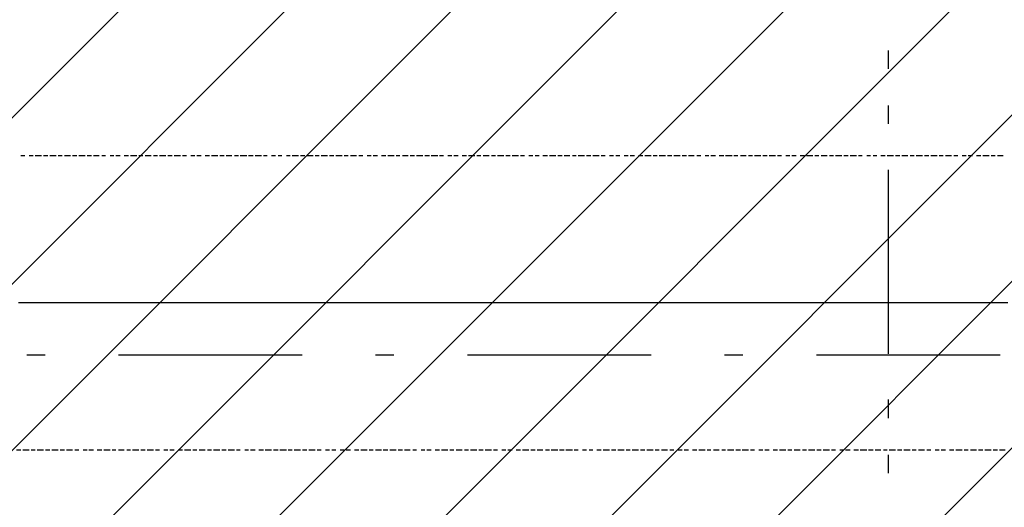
# Model space of a CAD drawing. Extents: x 997 to 109698, y 921 to 94021.
# Tile 71 of 256: x 27324 to 29335, y 7753 to 8747. Entities that reach past the tile are written whole.
import ezdxf

# ---------------------------------------------------------------- set-up
doc = ezdxf.new("R2010")
doc.units = 0
doc.header["$MEASUREMENT"] = 0
for name, color, linetype in [('12', 7, 'CONTINUOUS'), ('28', 7, 'CONTINUOUS'), ('40', 7, 'CONTINUOUS')]:
    doc.layers.add(name, color=color, linetype=linetype)

msp = doc.modelspace()

# ---------------------------------------------------------------- linework, layer by layer
at = {"layer": '12', "color": 5}
for p, q in [((27334.601607, 8469.953237), (27326.601607, 8469.953237)), ((27351.601607, 8469.953237), (27343.601607, 8469.953237)), ((27368.601607, 8469.953237), (27355.601607, 8469.953237)), ((27381.601607, 8469.953237), (27372.601607, 8469.953237)), ((27398.601607, 8469.953237), (27385.601607, 8469.953237)), ((27410.601607, 8469.953237), (27402.601607, 8469.953237)), ((27427.601607, 8469.953237), (27415.601607, 8469.953237)), ((27440.601607, 8469.953237), (27431.601607, 8469.953237)), ((27457.601607, 8469.953237), (27444.601607, 8469.953237)), ((27470.601607, 8469.953237), (27461.601607, 8469.953237)), ((27486.601607, 8469.953237), (27474.601607, 8469.953237)), ((27499.601607, 8469.953237), (27491.601607, 8469.953237)), ((27516.601607, 8469.953237), (27508.601607, 8469.953237)), ((27529.601607, 8469.953237), (27520.601607, 8469.953237)), ((27546.601607, 8469.953237), (27537.601607, 8469.953237)), ((27563.601607, 8469.953237), (27550.601607, 8469.953237)), ((27575.601607, 8469.953237), (27567.601607, 8469.953237)), ((27592.601607, 8469.953237), (27580.601607, 8469.953237)), ((27605.601607, 8469.953237), (27597.601607, 8469.953237)), ((27622.601607, 8469.953237), (27609.601607, 8469.953237)), ((27635.601607, 8469.953237), (27626.601607, 8469.953237)), ((27652.601607, 8469.953237), (27639.601607, 8469.953237)), ((27664.601607, 8469.953237), (27656.601607, 8469.953237)), ((27681.601607, 8469.953237), (27673.601607, 8469.953237)), ((27694.601607, 8469.953237), (27685.601607, 8469.953237)), ((27711.601607, 8469.953237), (27702.601607, 8469.953237)), ((27728.601607, 8469.953237), (27715.601607, 8469.953237)), ((27741.601607, 8469.953237), (27732.601607, 8469.953237)), ((27757.601607, 8469.953237), (27745.601607, 8469.953237)), ((27770.601607, 8469.953237), (27762.601607, 8469.953237)), ((27787.601607, 8469.953237), (27774.601607, 8469.953237)), ((27800.601607, 8469.953237), (27791.601607, 8469.953237)), ((27817.601607, 8469.953237), (27804.601607, 8469.953237)), ((27829.601607, 8469.953237), (27821.601607, 8469.953237)), ((27846.601607, 8469.953237), (27838.601607, 8469.953237)), ((27859.601607, 8469.953237), (27851.601607, 8469.953237)), ((27876.601607, 8469.953237), (27868.601607, 8469.953237)), ((27893.601607, 8469.953237), (27880.601607, 8469.953237)), ((27906.601607, 8469.953237), (27897.601607, 8469.953237)), ((27923.601607, 8469.953237), (27910.601607, 8469.953237)), ((27935.601607, 8469.953237), (27927.601607, 8469.953237)), ((27952.601607, 8469.953237), (27939.601607, 8469.953237)), ((27965.601607, 8469.953237), (27956.601607, 8469.953237)), ((27982.601607, 8469.953237), (27969.601607, 8469.953237)), ((27994.601607, 8469.953237), (27986.601607, 8469.953237)), ((28011.601607, 8469.953237), (27999.601607, 8469.953237)), ((28024.601607, 8469.953237), (28016.601607, 8469.953237)), ((28041.601607, 8469.953237), (28033.601607, 8469.953237)), ((28054.601607, 8469.953237), (28045.601607, 8469.953237)), ((28071.601607, 8469.953237), (28062.601607, 8469.953237)), ((28088.601607, 8469.953237), (28075.601607, 8469.953237)), ((28100.601607, 8469.953237), (28092.601607, 8469.953237)), ((28117.601607, 8469.953237), (28105.601607, 8469.953237)), ((28130.601607, 8469.953237), (28121.601607, 8469.953237)), ((28147.601607, 8469.953237), (28134.601607, 8469.953237)), ((28160.601607, 8469.953237), (28151.601607, 8469.953237)), ((28177.601607, 8469.953237), (28164.601607, 8469.953237)), ((28189.601607, 8469.953237), (28181.601607, 8469.953237)), ((28206.601607, 8469.953237), (28198.601607, 8469.953237)), ((28219.601607, 8469.953237), (28210.601607, 8469.953237)), ((28236.601607, 8469.953237), (28227.601607, 8469.953237)), ((28253.601607, 8469.953237), (28240.601607, 8469.953237)), ((28265.601607, 8469.953237), (28257.601607, 8469.953237)), ((28282.601607, 8469.953237), (28270.601607, 8469.953237)), ((28295.601607, 8469.953237), (28287.601607, 8469.953237)), ((28312.601607, 8469.953237), (28299.601607, 8469.953237)), ((28325.601607, 8469.953237), (28316.601607, 8469.953237)), ((28342.601607, 8469.953237), (28329.601607, 8469.953237)), ((28354.601607, 8469.953237), (28346.601607, 8469.953237)), ((28371.601607, 8469.953237), (28363.601607, 8469.953237)), ((28384.601607, 8469.953237), (28376.601607, 8469.953237)), ((28401.601607, 8469.953237), (28392.601607, 8469.953237)), ((28418.601607, 8469.953237), (28405.601607, 8469.953237)), ((28431.601607, 8469.953237), (28422.601607, 8469.953237)), ((28447.601607, 8469.953237), (28435.601607, 8469.953237)), ((28460.601607, 8469.953237), (28452.601607, 8469.953237)), ((28477.601607, 8469.953237), (28464.601607, 8469.953237)), ((28490.601607, 8469.953237), (28481.601607, 8469.953237)), ((28507.601607, 8469.953237), (28494.601607, 8469.953237)), ((28519.601607, 8469.953237), (28511.601607, 8469.953237)), ((28536.601607, 8469.953237), (28528.601607, 8469.953237)), ((28549.601607, 8469.953237), (28541.601607, 8469.953237)), ((28566.601607, 8469.953237), (28558.601607, 8469.953237)), ((28579.601607, 8469.953237), (28570.601607, 8469.953237)), ((28596.601607, 8469.953237), (28587.601607, 8469.953237)), ((28613.601607, 8469.953237), (28600.601607, 8469.953237)), ((28625.601607, 8469.953237), (28617.601607, 8469.953237)), ((28642.601607, 8469.953237), (28629.601607, 8469.953237)), ((28655.601607, 8469.953237), (28646.601607, 8469.953237)), ((28672.601607, 8469.953237), (28659.601607, 8469.953237)), ((28685.601607, 8469.953237), (28676.601607, 8469.953237)), ((28701.601607, 8469.953237), (28689.601607, 8469.953237)), ((28714.601607, 8469.953237), (28706.601607, 8469.953237)), ((28731.601607, 8469.953237), (28723.601607, 8469.953237)), ((28744.601607, 8469.953237), (28735.601607, 8469.953237)), ((28761.601607, 8469.953237), (28752.601607, 8469.953237)), ((28778.601607, 8469.953237), (28765.601607, 8469.953237)), ((28790.601607, 8469.953237), (28782.601607, 8469.953237)), ((28807.601607, 8469.953237), (28795.601607, 8469.953237)), ((28820.601607, 8469.953237), (28812.601607, 8469.953237)), ((28837.601607, 8469.953237), (28824.601607, 8469.953237)), ((28850.601607, 8469.953237), (28841.601607, 8469.953237)), ((28867.601607, 8469.953237), (28854.601607, 8469.953237)), ((28879.601607, 8469.953237), (28871.601607, 8469.953237)), ((28896.601607, 8469.953237), (28888.601607, 8469.953237)), ((28909.601607, 8469.953237), (28900.601607, 8469.953237)), ((28926.601607, 8469.953237), (28917.601607, 8469.953237)), ((28943.601607, 8469.953237), (28930.601607, 8469.953237)), ((28955.601607, 8469.953237), (28947.601607, 8469.953237)), ((28972.601607, 8469.953237), (28960.601607, 8469.953237)), ((28985.601607, 8469.953237), (28977.601607, 8469.953237)), ((29002.601607, 8469.953237), (28989.601607, 8469.953237)), ((29015.601607, 8469.953237), (29006.601607, 8469.953237)), ((29032.601607, 8469.953237), (29019.601607, 8469.953237)), ((29044.601607, 8469.953237), (29036.601607, 8469.953237)), ((29061.601607, 8469.953237), (29053.601607, 8469.953237)), ((29074.601607, 8469.953237), (29066.601607, 8469.953237)), ((29091.601607, 8469.953237), (29082.601607, 8469.953237)), ((29108.601607, 8469.953237), (29095.601607, 8469.953237)), ((29121.601607, 8469.953237), (29112.601607, 8469.953237)), ((29137.601607, 8469.953237), (29125.601607, 8469.953237)), ((29150.601607, 8469.953237), (29142.601607, 8469.953237)), ((29167.601607, 8469.953237), (29154.601607, 8469.953237)), ((29180.601607, 8469.953237), (29171.601607, 8469.953237)), ((29197.601607, 8469.953237), (29184.601607, 8469.953237)), ((29209.601607, 8469.953237), (29201.601607, 8469.953237)), ((29226.601607, 8469.953237), (29214.601607, 8469.953237)), ((29239.601607, 8469.953237), (29231.601607, 8469.953237)), ((29256.601607, 8469.953237), (29248.601607, 8469.953237)), ((29269.601607, 8469.953237), (29260.601607, 8469.953237)), ((29286.601607, 8469.953237), (29277.601607, 8469.953237)), ((29303.601607, 8469.953237), (29290.601607, 8469.953237)), ((29315.601607, 8469.953237), (29307.601607, 8469.953237)), ((29332.601607, 8469.953237), (29320.601607, 8469.953237)), ((27326.601607, 7868.953237), (27317.601607, 7868.953237)), ((27343.601607, 7868.953237), (27330.601607, 7868.953237)), ((27355.601607, 7868.953237), (27347.601607, 7868.953237)), ((27372.601607, 7868.953237), (27359.601607, 7868.953237)), ((27385.601607, 7868.953237), (27376.601607, 7868.953237)), ((27402.601607, 7868.953237), (27389.601607, 7868.953237)), ((27415.601607, 7868.953237), (27406.601607, 7868.953237)), ((27431.601607, 7868.953237), (27419.601607, 7868.953237)), ((27444.601607, 7868.953237), (27436.601607, 7868.953237)), ((27461.601607, 7868.953237), (27453.601607, 7868.953237)), ((27474.601607, 7868.953237), (27465.601607, 7868.953237)), ((27491.601607, 7868.953237), (27482.601607, 7868.953237)), ((27508.601607, 7868.953237), (27495.601607, 7868.953237)), ((27520.601607, 7868.953237), (27512.601607, 7868.953237)), ((27537.601607, 7868.953237), (27525.601607, 7868.953237)), ((27550.601607, 7868.953237), (27542.601607, 7868.953237)), ((27567.601607, 7868.953237), (27554.601607, 7868.953237)), ((27580.601607, 7868.953237), (27571.601607, 7868.953237)), ((27597.601607, 7868.953237), (27584.601607, 7868.953237)), ((27609.601607, 7868.953237), (27601.601607, 7868.953237)), ((27626.601607, 7868.953237), (27618.601607, 7868.953237)), ((27639.601607, 7868.953237), (27630.601607, 7868.953237)), ((27656.601607, 7868.953237), (27647.601607, 7868.953237)), ((27673.601607, 7868.953237), (27660.601607, 7868.953237)), ((27685.601607, 7868.953237), (27677.601607, 7868.953237)), ((27702.601607, 7868.953237), (27690.601607, 7868.953237)), ((27715.601607, 7868.953237), (27707.601607, 7868.953237)), ((27732.601607, 7868.953237), (27719.601607, 7868.953237)), ((27745.601607, 7868.953237), (27736.601607, 7868.953237)), ((27762.601607, 7868.953237), (27749.601607, 7868.953237)), ((27774.601607, 7868.953237), (27766.601607, 7868.953237)), ((27791.601607, 7868.953237), (27783.601607, 7868.953237)), ((27804.601607, 7868.953237), (27795.601607, 7868.953237)), ((27821.601607, 7868.953237), (27812.601607, 7868.953237)), ((27838.601607, 7868.953237), (27825.601607, 7868.953237)), ((27851.601607, 7868.953237), (27842.601607, 7868.953237)), ((27868.601607, 7868.953237), (27855.601607, 7868.953237)), ((27880.601607, 7868.953237), (27872.601607, 7868.953237)), ((27897.601607, 7868.953237), (27884.601607, 7868.953237)), ((27910.601607, 7868.953237), (27901.601607, 7868.953237)), ((27927.601607, 7868.953237), (27914.601607, 7868.953237)), ((27939.601607, 7868.953237), (27931.601607, 7868.953237)), ((27956.601607, 7868.953237), (27948.601607, 7868.953237)), ((27969.601607, 7868.953237), (27961.601607, 7868.953237)), ((27986.601607, 7868.953237), (27978.601607, 7868.953237)), ((27999.601607, 7868.953237), (27990.601607, 7868.953237)), ((28016.601607, 7868.953237), (28007.601607, 7868.953237)), ((28033.601607, 7868.953237), (28020.601607, 7868.953237)), ((28045.601607, 7868.953237), (28037.601607, 7868.953237)), ((28062.601607, 7868.953237), (28050.601607, 7868.953237)), ((28075.601607, 7868.953237), (28066.601607, 7868.953237)), ((28092.601607, 7868.953237), (28079.601607, 7868.953237)), ((28105.601607, 7868.953237), (28096.601607, 7868.953237)), ((28121.601607, 7868.953237), (28109.601607, 7868.953237)), ((28134.601607, 7868.953237), (28126.601607, 7868.953237)), ((28151.601607, 7868.953237), (28143.601607, 7868.953237)), ((28164.601607, 7868.953237), (28155.601607, 7868.953237)), ((28181.601607, 7868.953237), (28172.601607, 7868.953237)), ((28198.601607, 7868.953237), (28185.601607, 7868.953237)), ((28210.601607, 7868.953237), (28202.601607, 7868.953237)), ((28227.601607, 7868.953237), (28215.601607, 7868.953237)), ((28240.601607, 7868.953237), (28232.601607, 7868.953237)), ((28257.601607, 7868.953237), (28244.601607, 7868.953237)), ((28270.601607, 7868.953237), (28261.601607, 7868.953237)), ((28287.601607, 7868.953237), (28274.601607, 7868.953237)), ((28299.601607, 7868.953237), (28291.601607, 7868.953237)), ((28316.601607, 7868.953237), (28308.601607, 7868.953237)), ((28329.601607, 7868.953237), (28320.601607, 7868.953237)), ((28346.601607, 7868.953237), (28337.601607, 7868.953237)), ((28363.601607, 7868.953237), (28350.601607, 7868.953237)), ((28376.601607, 7868.953237), (28367.601607, 7868.953237)), ((28392.601607, 7868.953237), (28380.601607, 7868.953237)), ((28405.601607, 7868.953237), (28397.601607, 7868.953237)), ((28422.601607, 7868.953237), (28409.601607, 7868.953237)), ((28435.601607, 7868.953237), (28426.601607, 7868.953237)), ((28452.601607, 7868.953237), (28439.601607, 7868.953237)), ((28464.601607, 7868.953237), (28456.601607, 7868.953237)), ((28481.601607, 7868.953237), (28473.601607, 7868.953237)), ((28494.601607, 7868.953237), (28486.601607, 7868.953237)), ((28511.601607, 7868.953237), (28502.601607, 7868.953237)), ((28528.601607, 7868.953237), (28515.601607, 7868.953237)), ((28541.601607, 7868.953237), (28532.601607, 7868.953237)), ((28558.601607, 7868.953237), (28545.601607, 7868.953237)), ((28570.601607, 7868.953237), (28562.601607, 7868.953237)), ((28587.601607, 7868.953237), (28574.601607, 7868.953237)), ((28600.601607, 7868.953237), (28591.601607, 7868.953237)), ((28617.601607, 7868.953237), (28604.601607, 7868.953237)), ((28629.601607, 7868.953237), (28621.601607, 7868.953237)), ((28646.601607, 7868.953237), (28634.601607, 7868.953237)), ((28659.601607, 7868.953237), (28651.601607, 7868.953237)), ((28676.601607, 7868.953237), (28668.601607, 7868.953237)), ((28689.601607, 7868.953237), (28680.601607, 7868.953237)), ((28706.601607, 7868.953237), (28697.601607, 7868.953237)), ((28723.601607, 7868.953237), (28710.601607, 7868.953237)), ((28735.601607, 7868.953237), (28727.601607, 7868.953237)), ((28752.601607, 7868.953237), (28740.601607, 7868.953237)), ((28765.601607, 7868.953237), (28757.601607, 7868.953237)), ((28782.601607, 7868.953237), (28769.601607, 7868.953237)), ((28795.601607, 7868.953237), (28786.601607, 7868.953237)), ((28812.601607, 7868.953237), (28799.601607, 7868.953237)), ((28824.601607, 7868.953237), (28816.601607, 7868.953237)), ((28841.601607, 7868.953237), (28833.601607, 7868.953237)), ((28854.601607, 7868.953237), (28845.601607, 7868.953237)), ((28871.601607, 7868.953237), (28862.601607, 7868.953237)), ((28888.601607, 7868.953237), (28875.601607, 7868.953237)), ((28900.601607, 7868.953237), (28892.601607, 7868.953237)), ((28917.601607, 7868.953237), (28905.601607, 7868.953237)), ((28930.601607, 7868.953237), (28922.601607, 7868.953237)), ((28947.601607, 7868.953237), (28934.601607, 7868.953237)), ((28960.601607, 7868.953237), (28951.601607, 7868.953237)), ((28977.601607, 7868.953237), (28964.601607, 7868.953237)), ((28989.601607, 7868.953237), (28981.601607, 7868.953237)), ((29006.601607, 7868.953237), (28998.601607, 7868.953237)), ((29019.601607, 7868.953237), (29010.601607, 7868.953237)), ((29036.601607, 7868.953237), (29027.601607, 7868.953237)), ((29053.601607, 7868.953237), (29040.601607, 7868.953237)), ((29066.601607, 7868.953237), (29057.601607, 7868.953237)), ((29082.601607, 7868.953237), (29070.601607, 7868.953237)), ((29095.601607, 7868.953237), (29087.601607, 7868.953237)), ((29112.601607, 7868.953237), (29099.601607, 7868.953237)), ((29125.601607, 7868.953237), (29116.601607, 7868.953237)), ((29142.601607, 7868.953237), (29129.601607, 7868.953237)), ((29154.601607, 7868.953237), (29146.601607, 7868.953237)), ((29171.601607, 7868.953237), (29159.601607, 7868.953237)), ((29184.601607, 7868.953237), (29176.601607, 7868.953237)), ((29201.601607, 7868.953237), (29193.601607, 7868.953237)), ((29214.601607, 7868.953237), (29205.601607, 7868.953237)), ((29231.601607, 7868.953237), (29222.601607, 7868.953237)), ((29248.601607, 7868.953237), (29235.601607, 7868.953237)), ((29260.601607, 7868.953237), (29252.601607, 7868.953237)), ((29277.601607, 7868.953237), (29265.601607, 7868.953237)), ((29290.601607, 7868.953237), (29281.601607, 7868.953237)), ((29307.601607, 7868.953237), (29294.601607, 7868.953237)), ((29320.601607, 7868.953237), (29311.601607, 7868.953237)), ((29336.601607, 7868.953237), (29324.601607, 7868.953237))]:
    msp.add_line(p, q, dxfattribs=at)
at = {"layer": '12', "color": 1}
for p, q in [((27330.601607, 8169.953237), (27321.601607, 8169.953237)), ((27343.601607, 8169.953237), (27330.601607, 8169.953237)), ((27351.601607, 8169.953237), (27343.601607, 8169.953237)), ((27359.601607, 8169.953237), (27351.601607, 8169.953237)), ((27372.601607, 8169.953237), (27359.601607, 8169.953237)), ((27381.601607, 8169.953237), (27372.601607, 8169.953237)), ((27389.601607, 8169.953237), (27381.601607, 8169.953237)), ((27402.601607, 8169.953237), (27389.601607, 8169.953237)), ((27410.601607, 8169.953237), (27402.601607, 8169.953237)), ((27419.601607, 8169.953237), (27410.601607, 8169.953237)), ((27431.601607, 8169.953237), (27419.601607, 8169.953237)), ((27440.601607, 8169.953237), (27431.601607, 8169.953237)), ((27453.601607, 8169.953237), (27440.601607, 8169.953237)), ((27461.601607, 8169.953237), (27453.601607, 8169.953237)), ((27470.601607, 8169.953237), (27461.601607, 8169.953237)), ((27482.601607, 8169.953237), (27470.601607, 8169.953237)), ((27491.601607, 8169.953237), (27482.601607, 8169.953237)), ((27499.601607, 8169.953237), (27491.601607, 8169.953237)), ((27512.601607, 8169.953237), (27499.601607, 8169.953237)), ((27520.601607, 8169.953237), (27512.601607, 8169.953237)), ((27529.601607, 8169.953237), (27520.601607, 8169.953237)), ((27542.601607, 8169.953237), (27529.601607, 8169.953237)), ((27550.601607, 8169.953237), (27542.601607, 8169.953237)), ((27563.601607, 8169.953237), (27550.601607, 8169.953237)), ((27571.601607, 8169.953237), (27563.601607, 8169.953237)), ((27580.601607, 8169.953237), (27571.601607, 8169.953237)), ((27592.601607, 8169.953237), (27580.601607, 8169.953237)), ((27601.601607, 8169.953237), (27592.601607, 8169.953237)), ((27609.601607, 8169.953237), (27601.601607, 8169.953237)), ((27622.601607, 8169.953237), (27609.601607, 8169.953237)), ((27630.601607, 8169.953237), (27622.601607, 8169.953237)), ((27639.601607, 8169.953237), (27630.601607, 8169.953237)), ((27652.601607, 8169.953237), (27639.601607, 8169.953237)), ((27660.601607, 8169.953237), (27652.601607, 8169.953237)), ((27673.601607, 8169.953237), (27660.601607, 8169.953237)), ((27681.601607, 8169.953237), (27673.601607, 8169.953237)), ((27690.601607, 8169.953237), (27681.601607, 8169.953237)), ((27702.601607, 8169.953237), (27690.601607, 8169.953237)), ((27711.601607, 8169.953237), (27702.601607, 8169.953237)), ((27719.601607, 8169.953237), (27711.601607, 8169.953237)), ((27732.601607, 8169.953237), (27719.601607, 8169.953237)), ((27741.601607, 8169.953237), (27732.601607, 8169.953237)), ((27749.601607, 8169.953237), (27741.601607, 8169.953237)), ((27762.601607, 8169.953237), (27749.601607, 8169.953237)), ((27770.601607, 8169.953237), (27762.601607, 8169.953237)), ((27783.601607, 8169.953237), (27770.601607, 8169.953237)), ((27791.601607, 8169.953237), (27783.601607, 8169.953237)), ((27800.601607, 8169.953237), (27791.601607, 8169.953237)), ((27812.601607, 8169.953237), (27800.601607, 8169.953237)), ((27821.601607, 8169.953237), (27812.601607, 8169.953237)), ((27829.601607, 8169.953237), (27821.601607, 8169.953237)), ((27842.601607, 8169.953237), (27829.601607, 8169.953237)), ((27851.601607, 8169.953237), (27842.601607, 8169.953237)), ((27859.601607, 8169.953237), (27851.601607, 8169.953237)), ((27872.601607, 8169.953237), (27859.601607, 8169.953237)), ((27880.601607, 8169.953237), (27872.601607, 8169.953237)), ((27893.601607, 8169.953237), (27880.601607, 8169.953237)), ((27901.601607, 8169.953237), (27893.601607, 8169.953237)), ((27910.601607, 8169.953237), (27901.601607, 8169.953237)), ((27923.601607, 8169.953237), (27910.601607, 8169.953237)), ((27931.601607, 8169.953237), (27923.601607, 8169.953237)), ((27939.601607, 8169.953237), (27931.601607, 8169.953237)), ((27952.601607, 8169.953237), (27939.601607, 8169.953237)), ((27961.601607, 8169.953237), (27952.601607, 8169.953237)), ((27969.601607, 8169.953237), (27961.601607, 8169.953237)), ((27982.601607, 8169.953237), (27969.601607, 8169.953237)), ((27990.601607, 8169.953237), (27982.601607, 8169.953237)), ((27999.601607, 8169.953237), (27990.601607, 8169.953237)), ((28011.601607, 8169.953237), (27999.601607, 8169.953237)), ((28020.601607, 8169.953237), (28011.601607, 8169.953237)), ((28033.601607, 8169.953237), (28020.601607, 8169.953237)), ((28041.601607, 8169.953237), (28033.601607, 8169.953237)), ((28050.601607, 8169.953237), (28041.601607, 8169.953237)), ((28062.601607, 8169.953237), (28050.601607, 8169.953237)), ((28071.601607, 8169.953237), (28062.601607, 8169.953237)), ((28079.601607, 8169.953237), (28071.601607, 8169.953237)), ((28092.601607, 8169.953237), (28079.601607, 8169.953237)), ((28100.601607, 8169.953237), (28092.601607, 8169.953237)), ((28109.601607, 8169.953237), (28100.601607, 8169.953237)), ((28121.601607, 8169.953237), (28109.601607, 8169.953237)), ((28130.601607, 8169.953237), (28121.601607, 8169.953237)), ((28143.601607, 8169.953237), (28130.601607, 8169.953237)), ((28151.601607, 8169.953237), (28143.601607, 8169.953237)), ((28160.601607, 8169.953237), (28151.601607, 8169.953237)), ((28172.601607, 8169.953237), (28160.601607, 8169.953237)), ((28181.601607, 8169.953237), (28172.601607, 8169.953237)), ((28189.601607, 8169.953237), (28181.601607, 8169.953237)), ((28202.601607, 8169.953237), (28189.601607, 8169.953237)), ((28210.601607, 8169.953237), (28202.601607, 8169.953237)), ((28219.601607, 8169.953237), (28210.601607, 8169.953237)), ((28232.601607, 8169.953237), (28219.601607, 8169.953237)), ((28240.601607, 8169.953237), (28232.601607, 8169.953237)), ((28253.601607, 8169.953237), (28240.601607, 8169.953237)), ((28261.601607, 8169.953237), (28253.601607, 8169.953237)), ((28270.601607, 8169.953237), (28261.601607, 8169.953237)), ((28282.601607, 8169.953237), (28270.601607, 8169.953237)), ((28291.601607, 8169.953237), (28282.601607, 8169.953237)), ((28299.601607, 8169.953237), (28291.601607, 8169.953237)), ((28312.601607, 8169.953237), (28299.601607, 8169.953237)), ((28320.601607, 8169.953237), (28312.601607, 8169.953237)), ((28329.601607, 8169.953237), (28320.601607, 8169.953237)), ((28342.601607, 8169.953237), (28329.601607, 8169.953237)), ((28350.601607, 8169.953237), (28342.601607, 8169.953237)), ((28363.601607, 8169.953237), (28350.601607, 8169.953237)), ((28371.601607, 8169.953237), (28363.601607, 8169.953237)), ((28380.601607, 8169.953237), (28371.601607, 8169.953237)), ((28392.601607, 8169.953237), (28380.601607, 8169.953237)), ((28401.601607, 8169.953237), (28392.601607, 8169.953237)), ((28409.601607, 8169.953237), (28401.601607, 8169.953237)), ((28422.601607, 8169.953237), (28409.601607, 8169.953237)), ((28431.601607, 8169.953237), (28422.601607, 8169.953237)), ((28439.601607, 8169.953237), (28431.601607, 8169.953237)), ((28452.601607, 8169.953237), (28439.601607, 8169.953237)), ((28460.601607, 8169.953237), (28452.601607, 8169.953237)), ((28473.601607, 8169.953237), (28460.601607, 8169.953237)), ((28481.601607, 8169.953237), (28473.601607, 8169.953237)), ((28490.601607, 8169.953237), (28481.601607, 8169.953237)), ((28502.601607, 8169.953237), (28490.601607, 8169.953237)), ((28511.601607, 8169.953237), (28502.601607, 8169.953237)), ((28519.601607, 8169.953237), (28511.601607, 8169.953237)), ((28532.601607, 8169.953237), (28519.601607, 8169.953237)), ((28541.601607, 8169.953237), (28532.601607, 8169.953237)), ((28549.601607, 8169.953237), (28541.601607, 8169.953237)), ((28562.601607, 8169.953237), (28549.601607, 8169.953237)), ((28570.601607, 8169.953237), (28562.601607, 8169.953237)), ((28579.601607, 8169.953237), (28570.601607, 8169.953237)), ((28591.601607, 8169.953237), (28579.601607, 8169.953237)), ((28600.601607, 8169.953237), (28591.601607, 8169.953237)), ((28613.601607, 8169.953237), (28600.601607, 8169.953237)), ((28621.601607, 8169.953237), (28613.601607, 8169.953237)), ((28629.601607, 8169.953237), (28621.601607, 8169.953237)), ((28642.601607, 8169.953237), (28629.601607, 8169.953237)), ((28651.601607, 8169.953237), (28642.601607, 8169.953237)), ((28659.601607, 8169.953237), (28651.601607, 8169.953237)), ((28672.601607, 8169.953237), (28659.601607, 8169.953237)), ((28680.601607, 8169.953237), (28672.601607, 8169.953237)), ((28689.601607, 8169.953237), (28680.601607, 8169.953237)), ((28701.601607, 8169.953237), (28689.601607, 8169.953237)), ((28710.601607, 8169.953237), (28701.601607, 8169.953237)), ((28723.601607, 8169.953237), (28710.601607, 8169.953237)), ((28731.601607, 8169.953237), (28723.601607, 8169.953237)), ((28740.601607, 8169.953237), (28731.601607, 8169.953237)), ((28752.601607, 8169.953237), (28740.601607, 8169.953237)), ((28761.601607, 8169.953237), (28752.601607, 8169.953237)), ((28769.601607, 8169.953237), (28761.601607, 8169.953237)), ((28782.601607, 8169.953237), (28769.601607, 8169.953237)), ((28790.601607, 8169.953237), (28782.601607, 8169.953237)), ((28799.601607, 8169.953237), (28790.601607, 8169.953237)), ((28812.601607, 8169.953237), (28799.601607, 8169.953237)), ((28820.601607, 8169.953237), (28812.601607, 8169.953237)), ((28833.601607, 8169.953237), (28820.601607, 8169.953237)), ((28841.601607, 8169.953237), (28833.601607, 8169.953237)), ((28850.601607, 8169.953237), (28841.601607, 8169.953237)), ((28862.601607, 8169.953237), (28850.601607, 8169.953237)), ((28871.601607, 8169.953237), (28862.601607, 8169.953237)), ((28879.601607, 8169.953237), (28871.601607, 8169.953237)), ((28892.601607, 8169.953237), (28879.601607, 8169.953237)), ((28900.601607, 8169.953237), (28892.601607, 8169.953237)), ((28909.601607, 8169.953237), (28900.601607, 8169.953237)), ((28922.601607, 8169.953237), (28909.601607, 8169.953237)), ((28930.601607, 8169.953237), (28922.601607, 8169.953237)), ((28943.601607, 8169.953237), (28930.601607, 8169.953237)), ((28951.601607, 8169.953237), (28943.601607, 8169.953237)), ((28960.601607, 8169.953237), (28951.601607, 8169.953237)), ((28972.601607, 8169.953237), (28960.601607, 8169.953237)), ((28981.601607, 8169.953237), (28972.601607, 8169.953237)), ((28989.601607, 8169.953237), (28981.601607, 8169.953237)), ((29002.601607, 8169.953237), (28989.601607, 8169.953237)), ((29010.601607, 8169.953237), (29002.601607, 8169.953237)), ((29019.601607, 8169.953237), (29010.601607, 8169.953237)), ((29032.601607, 8169.953237), (29019.601607, 8169.953237)), ((29040.601607, 8169.953237), (29032.601607, 8169.953237)), ((29053.601607, 8169.953237), (29040.601607, 8169.953237)), ((29061.601607, 8169.953237), (29053.601607, 8169.953237)), ((29070.601607, 8169.953237), (29061.601607, 8169.953237)), ((29082.601607, 8169.953237), (29070.601607, 8169.953237)), ((29091.601607, 8169.953237), (29082.601607, 8169.953237)), ((29099.601607, 8169.953237), (29091.601607, 8169.953237)), ((29112.601607, 8169.953237), (29099.601607, 8169.953237)), ((29121.601607, 8169.953237), (29112.601607, 8169.953237)), ((29129.601607, 8169.953237), (29121.601607, 8169.953237)), ((29142.601607, 8169.953237), (29129.601607, 8169.953237)), ((29150.601607, 8169.953237), (29142.601607, 8169.953237)), ((29159.601607, 8169.953237), (29150.601607, 8169.953237)), ((29171.601607, 8169.953237), (29159.601607, 8169.953237)), ((29180.601607, 8169.953237), (29171.601607, 8169.953237)), ((29193.601607, 8169.953237), (29180.601607, 8169.953237)), ((29201.601607, 8169.953237), (29193.601607, 8169.953237)), ((29209.601607, 8169.953237), (29201.601607, 8169.953237)), ((29222.601607, 8169.953237), (29209.601607, 8169.953237)), ((29231.601607, 8169.953237), (29222.601607, 8169.953237)), ((29239.601607, 8169.953237), (29231.601607, 8169.953237)), ((29252.601607, 8169.953237), (29239.601607, 8169.953237)), ((29260.601607, 8169.953237), (29252.601607, 8169.953237)), ((29269.601607, 8169.953237), (29260.601607, 8169.953237)), ((29281.601607, 8169.953237), (29269.601607, 8169.953237)), ((29290.601607, 8169.953237), (29281.601607, 8169.953237)), ((29303.601607, 8169.953237), (29290.601607, 8169.953237)), ((29311.601607, 8169.953237), (29303.601607, 8169.953237)), ((29320.601607, 8169.953237), (29311.601607, 8169.953237)), ((29332.601607, 8169.953237), (29320.601607, 8169.953237)), ((29341.601607, 8169.953237), (29332.601607, 8169.953237))]:
    msp.add_line(p, q, dxfattribs=at)
at = {"layer": '28', "color": 2}
for p, q in [((22581.774752, 3820.953237), (41547.636205, 22786.814691)), ((22921.186007, 3820.953237), (41547.636205, 22447.403436)), ((23260.597261, 3820.953237), (41547.636205, 22107.992181)), ((23600.008516, 3820.953237), (41547.636205, 21768.580926)), ((23939.419771, 3820.953237), (41547.636205, 21429.169671)), ((24278.831026, 3820.953237), (36497.636205, 16039.758416)), ((24618.242281, 3820.953237), (36497.636205, 15700.347161)), ((24957.653536, 3820.953237), (36497.636205, 15360.935906)), ((25297.064791, 3820.953237), (36497.636205, 15021.524651))]:
    msp.add_line(p, q, dxfattribs=at)
at = {"layer": '28', "color": 4, "linetype": 'Continuous'}
for p, q in [((27338.351607, 8063.953237), (27375.851607, 8063.953237)), ((28050.851607, 8063.953237), (28088.351607, 8063.953237)), ((28763.351607, 8063.953237), (28800.851607, 8063.953237))]:
    msp.add_line(p, q, dxfattribs=at)
at = {"layer": '28', "color": 4}
for p, q in [((27525.851607, 8063.953237), (27900.851607, 8063.953237)), ((28238.351607, 8063.953237), (28613.351607, 8063.953237)), ((28950.851607, 8063.953237), (29325.851607, 8063.953237))]:
    msp.add_line(p, q, dxfattribs=at)
at = {"layer": '40', "color": 8, "linetype": 'Continuous'}
for p, q in [((29097.636205, 8684.704237), (29097.636205, 8647.204237)), ((29097.636205, 8572.204237), (29097.636205, 8534.704237)), ((29097.636205, 8440.954237), (29097.636205, 8065.954237)), ((29097.636205, 7972.204237), (29097.636205, 7934.704237)), ((29097.636205, 7859.704237), (29097.636205, 7822.204237))]:
    msp.add_line(p, q, dxfattribs=at)

doc.saveas('drawing.dxf')
